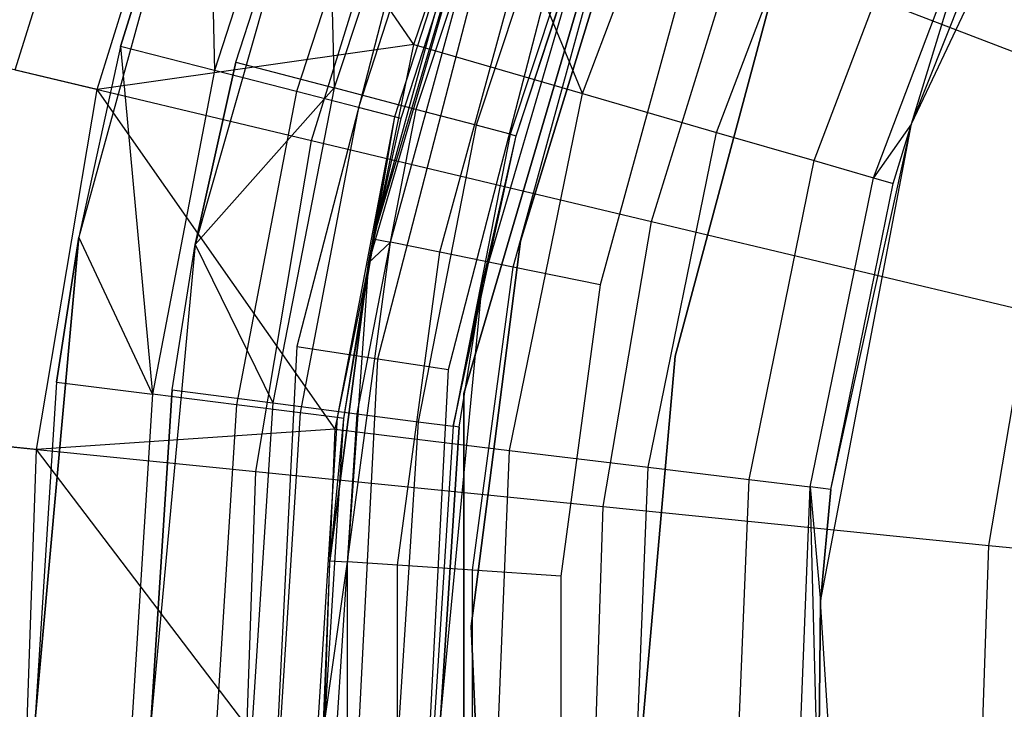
# Model space of a CAD drawing. Extents: x 5.4 to 34.8, y -14.7 to 14.7.
# Tile 144 of 251: x 17.8 to 18.6, y 0 to 0.6. Entities that reach past the tile are written whole.
import ezdxf

# ---------------------------------------------------------------- set-up
doc = ezdxf.new("R2010")
doc.units = 0
doc.header["$LTSCALE"] = 2.54
doc.layers.get('0').update_dxf_attribs({"color": 13, "linetype": 'CONTINUOUS'})

# ---------------------------------------------------------------- blocks, each defined once
blk = doc.blocks.new('BOHO_S_PM_7777_STL')
at = {"color": 0}
for p, q in [((18.52891, 0.5176, 21.7847), (18.70768, 0.89751, 21.7847)), ((18.52891, 0.5176, 21.7847), (18.70768, 0.89751, 21.7847)), ((17.75489, 0.5641, 14.94092), (17.85119, 0.87456, 14.94092)), ((17.75489, 0.5641, 14.94092), (17.85119, 0.87456, 14.94092)), ((17.82565, 0.54723, 18.92736), (17.91908, 0.84841, 18.92736)), ((17.82565, 0.54723, 18.92736), (17.91908, 0.84841, 18.92736)), ((18.09906, 0.58593, 19.29758), (17.91908, 0.84841, 18.92736)), ((18.09906, 0.58593, 19.29758), (17.91908, 0.84841, 18.92736)), ((18.01483, 0.83426, 21.77711), (17.92689, 0.56359, 21.77711)), ((18.01483, 0.83426, 21.77711), (17.92689, 0.56359, 21.77711)), ((18.24468, 0.54375, 19.52549), (18.35621, 0.83784, 19.52549)), ((18.24468, 0.54375, 19.52549), (18.35621, 0.83784, 19.52549)), ((17.92178, 0.82573, 21.65593), (17.8097, 0.41961, 21.65593)), ((17.92178, 0.82573, 21.65593), (17.8097, 0.41961, 21.65593)), ((17.92178, 0.82573, 21.75593), (17.84576, 0.58442, 21.75593)), ((17.84576, 0.58442, 21.75593), (17.92178, 0.82573, 21.65593)), ((17.92178, 0.82573, 21.75593), (17.84576, 0.58442, 21.75593)), ((17.84576, 0.58442, 21.75593), (17.92178, 0.82573, 21.65593)), ((17.92178, 0.82573, 21.75593), (17.92689, 0.56359, 21.77711)), ((17.92178, 0.82573, 21.75593), (17.92689, 0.56359, 21.77711)), ((18.14229, 0.28463, 21.42627), (18.30267, 0.83083, 21.42627)), ((18.30267, 0.83083, 21.17941), (18.14229, 0.28463, 21.17941)), ((18.14229, 0.28463, 21.42627), (18.30267, 0.83083, 21.42627)), ((18.30267, 0.83083, 21.17941), (18.14229, 0.28463, 21.17941)), ((18.02387, 0.81279, 21.65593), (17.91024, 0.41344, 21.65593)), ((18.02387, 0.81279, 21.65593), (17.91024, 0.41344, 21.65593)), ((17.94552, 0.57072, 21.67617), (18.02387, 0.81279, 21.67617)), ((17.94552, 0.57072, 21.67617), (18.02387, 0.81279, 21.67617)), ((17.94552, 0.57072, 21.67617), (18.02387, 0.81279, 21.65593)), ((17.94552, 0.57072, 21.67617), (18.02387, 0.81279, 21.65593)), ((18.02387, 0.81279, 21.67617), (18.03026, 0.5485, 21.72064)), ((18.02387, 0.81279, 21.67617), (18.03026, 0.5485, 21.72064)), ((18.11757, 0.81148, 21.72064), (18.03026, 0.5485, 21.72064)), ((18.11757, 0.81148, 21.72064), (18.03026, 0.5485, 21.72064)), ((18.08281, 0.80735, 21.82314), (17.9977, 0.54541, 21.82314)), ((18.08281, 0.80735, 21.82314), (17.9977, 0.54541, 21.82314)), ((18.13423, 0.78699, 21.88951), (18.05127, 0.53166, 21.88951)), ((18.13423, 0.78699, 21.88951), (18.05127, 0.53166, 21.88951)), ((18.18533, 0.78405, 21.78628), (18.10096, 0.52996, 21.78628)), ((18.18533, 0.78405, 21.78628), (18.10096, 0.52996, 21.78628)), ((18.36059, 0.51018, 19.77119), (18.46524, 0.78611, 19.77119)), ((18.36059, 0.51018, 19.77119), (18.46524, 0.78611, 19.77119)), ((18.01076, 0.50312, 14.64142), (18.09666, 0.78002, 14.64142)), ((18.01076, 0.50312, 14.64142), (18.09666, 0.78002, 14.64142)), ((18.16407, 0.77517, 21.96973), (18.08235, 0.52367, 21.96973)), ((18.16407, 0.77517, 21.96973), (18.08235, 0.52367, 21.96973)), ((18.1694, 0.77306, 22.05593), (18.05988, 0.39743, 26.05593)), ((18.1694, 0.77306, 22.05593), (18.05988, 0.39743, 26.05593)), ((18.06401, 0.41829, 26.05593), (18.1694, 0.77306, 22.05593)), ((18.06401, 0.41829, 26.05593), (18.1694, 0.77306, 22.05593)), ((18.1694, 0.77306, 22.05593), (18.08791, 0.52225, 22.05593)), ((18.1694, 0.77306, 22.05593), (18.08791, 0.52225, 22.05593)), ((18.09906, 0.58593, 19.29758), (18.15664, 0.75692, 19.29758)), ((18.09906, 0.58593, 19.29758), (18.15664, 0.75692, 19.29758)), ((18.23502, 0.76393, 21.86861), (18.15282, 0.51636, 21.86861)), ((18.23502, 0.76393, 21.86861), (18.15282, 0.51636, 21.86861)), ((18.24468, 0.54375, 19.52549), (18.15664, 0.75692, 19.29758)), ((18.24468, 0.54375, 19.52549), (18.15664, 0.75692, 19.29758)), ((18.26325, 0.7525, 21.96201), (18.18228, 0.50864, 21.96201)), ((18.26325, 0.7525, 21.96201), (18.18228, 0.50864, 21.96201)), ((18.18734, 0.50731, 22.06011), (18.2681, 0.75053, 22.06011)), ((18.18734, 0.50731, 22.06011), (18.2681, 0.75053, 22.06011)), ((18.44482, 0.48578, 20.03049), (18.54446, 0.74852, 20.03049)), ((18.44482, 0.48578, 20.03049), (18.54446, 0.74852, 20.03049)), ((18.10711, 0.74621, 21.22941), (17.99814, 0.32535, 21.22941)), ((18.10711, 0.74621, 21.22941), (17.99814, 0.32535, 21.22941)), ((18.15808, 0.3785, 26.15593), (18.2652, 0.74332, 26.15593)), ((18.15808, 0.3785, 26.15593), (18.2652, 0.74332, 26.15593)), ((18.18734, 0.50731, 22.06011), (18.2652, 0.74332, 26.15593)), ((18.18734, 0.50731, 22.06011), (18.2652, 0.74332, 26.15593)), ((18.28935, 0.73639, 22.49016), (18.19126, 0.41609, 22.49016)), ((18.19126, 0.41609, 20.29016), (18.28935, 0.73639, 20.29016)), ((18.28935, 0.73639, 22.49016), (18.19126, 0.41609, 22.49016)), ((18.19126, 0.41609, 20.29016), (18.28935, 0.73639, 20.29016)), ((18.49593, 0.47098, 20.299), (18.59254, 0.72571, 20.299)), ((18.49593, 0.47098, 20.299), (18.59254, 0.72571, 20.299)), ((18.52891, 0.5176, 20.57214), (18.59254, 0.72571, 20.299)), ((18.52891, 0.5176, 20.57214), (18.59254, 0.72571, 20.299)), ((18.06804, 0.31465, 21.21649), (18.17342, 0.72165, 21.21649)), ((18.06804, 0.31465, 21.21649), (18.17342, 0.72165, 21.21649)), ((18.52891, 0.5176, 20.57214), (18.60865, 0.71806, 20.57214)), ((18.52891, 0.5176, 21.7847), (18.60865, 0.71806, 20.57214)), ((18.52891, 0.5176, 20.57214), (18.60865, 0.71806, 20.57214)), ((18.52891, 0.5176, 21.7847), (18.60865, 0.71806, 20.57214)), ((18.1289, 0.30532, 21.17941), (18.23116, 0.70027, 21.17941)), ((18.1289, 0.30532, 21.17941), (18.23116, 0.70027, 21.17941)), ((18.06401, 0.41829, 26.05593), (18.13813, 0.68885, 26.05593)), ((18.06401, 0.41829, 26.05593), (18.13813, 0.68885, 26.05593)), ((18.07893, 0.41526, 26.13246), (18.15251, 0.68386, 26.13246)), ((18.07893, 0.41526, 26.13246), (18.15251, 0.68386, 26.13246)), ((18.12142, 0.40662, 26.19735), (18.19347, 0.66964, 26.19735)), ((18.12142, 0.40662, 26.19735), (18.19347, 0.66964, 26.19735)), ((18.30422, 0.43318, 14.38088), (18.37817, 0.6716, 14.38088)), ((18.30422, 0.43318, 14.38088), (18.37817, 0.6716, 14.38088)), ((18.37817, 0.6716, 14.38088), (18.69041, 0.55134, 14.16423)), ((18.37817, 0.6716, 14.38088), (18.69041, 0.55134, 14.16423)), ((18.185, 0.3937, 26.2407), (18.25476, 0.64835, 26.2407)), ((18.185, 0.3937, 26.2407), (18.25476, 0.64835, 26.2407)), ((18.32706, 0.62325, 26.25593), (18.26001, 0.37845, 26.25593)), ((18.32706, 0.62325, 26.25593), (18.26001, 0.37845, 26.25593)), ((18.32466, 0.31691, 22.49016), (18.40699, 0.62419, 22.49016)), ((18.40699, 0.62419, 20.29016), (18.32466, 0.31691, 20.29016)), ((18.40699, 0.62419, 20.29016), (18.32466, 0.31691, 20.29016)), ((18.32466, 0.31691, 22.49016), (18.40699, 0.62419, 22.49016)), ((17.82565, 0.54723, 18.92736), (17.61509, 0.59741, 18.53365)), ((17.82565, 0.54723, 18.92736), (17.61509, 0.59741, 18.53365)), ((17.84576, 0.58442, 21.75593), (17.8097, 0.41961, 21.75593)), ((17.84576, 0.58442, 21.75593), (17.8097, 0.41961, 21.75593)), ((17.84576, 0.58442, 21.75593), (17.8097, 0.41961, 21.65593)), ((17.84576, 0.58442, 21.75593), (17.8097, 0.41961, 21.65593)), ((18.09906, 0.58593, 19.29758), (17.82565, 0.54723, 18.92736)), ((18.09906, 0.58593, 19.29758), (17.82565, 0.54723, 18.92736)), ((17.92689, 0.56359, 21.77711), (17.84576, 0.58442, 21.75593)), ((17.84576, 0.58442, 21.75593), (17.87356, 0.28404, 21.77711)), ((17.84576, 0.58442, 21.75593), (17.87356, 0.28404, 21.77711)), ((17.92689, 0.56359, 21.77711), (17.84576, 0.58442, 21.75593)), ((18.03127, 0.25385, 19.29758), (18.09906, 0.58593, 19.29758)), ((18.03127, 0.25385, 19.29758), (18.09906, 0.58593, 19.29758)), ((18.09906, 0.58593, 19.29758), (18.24468, 0.54375, 19.52549)), ((18.09906, 0.58593, 19.29758), (18.24468, 0.54375, 19.52549)), ((17.91024, 0.41344, 21.67617), (17.94552, 0.57072, 21.67617)), ((17.94552, 0.57072, 21.67617), (17.91024, 0.41344, 21.65593)), ((17.91024, 0.41344, 21.67617), (17.94552, 0.57072, 21.67617)), ((17.94552, 0.57072, 21.67617), (17.91024, 0.41344, 21.65593)), ((17.94552, 0.57072, 21.67617), (18.03026, 0.5485, 21.72064)), ((17.94552, 0.57072, 21.67617), (18.03026, 0.5485, 21.72064)), ((17.75489, 0.5641, 14.94092), (18.01076, 0.50312, 14.64142)), ((17.75489, 0.5641, 14.94092), (18.01076, 0.50312, 14.64142)), ((17.92689, 0.56359, 21.77711), (17.87356, 0.28404, 21.77711)), ((17.92689, 0.56359, 21.77711), (17.87356, 0.28404, 21.77711)), ((17.9977, 0.54541, 21.82314), (17.92689, 0.56359, 21.77711)), ((17.9977, 0.54541, 21.82314), (17.92689, 0.56359, 21.77711)), ((17.7732, 0.23628, 18.92736), (17.82565, 0.54723, 18.92736)), ((17.7732, 0.23628, 18.92736), (17.82565, 0.54723, 18.92736)), ((18.03127, 0.25385, 19.29758), (17.82565, 0.54723, 18.92736)), ((18.03127, 0.25385, 19.29758), (17.82565, 0.54723, 18.92736)), ((18.03026, 0.5485, 21.72064), (17.91024, 0.41344, 21.67617)), ((18.03026, 0.5485, 21.72064), (17.91024, 0.41344, 21.67617)), ((17.9977, 0.54541, 21.82314), (17.94609, 0.27487, 21.82314)), ((17.9977, 0.54541, 21.82314), (17.94609, 0.27487, 21.82314)), ((18.03026, 0.5485, 21.72064), (17.97729, 0.27652, 21.72064)), ((18.03026, 0.5485, 21.72064), (17.97729, 0.27652, 21.72064)), ((18.05127, 0.53166, 21.88951), (17.9977, 0.54541, 21.82314)), ((18.05127, 0.53166, 21.88951), (17.9977, 0.54541, 21.82314)), ((18.10096, 0.52996, 21.78628), (18.03026, 0.5485, 21.72064)), ((18.10096, 0.52996, 21.78628), (18.03026, 0.5485, 21.72064)), ((18.18177, 0.23558, 19.52549), (18.24468, 0.54375, 19.52549)), ((18.18177, 0.23558, 19.52549), (18.24468, 0.54375, 19.52549)), ((18.24468, 0.54375, 19.52549), (18.36059, 0.51018, 19.77119)), ((18.24468, 0.54375, 19.52549), (18.36059, 0.51018, 19.77119)), ((18.05127, 0.53166, 21.88951), (18.00097, 0.26794, 21.88951)), ((18.05127, 0.53166, 21.88951), (18.00097, 0.26794, 21.88951)), ((18.10096, 0.52996, 21.78628), (18.04979, 0.26717, 21.78628)), ((18.10096, 0.52996, 21.78628), (18.04979, 0.26717, 21.78628)), ((18.08235, 0.52367, 21.96973), (18.05127, 0.53166, 21.88951)), ((18.08235, 0.52367, 21.96973), (18.05127, 0.53166, 21.88951)), ((18.15282, 0.51636, 21.86861), (18.10096, 0.52996, 21.78628)), ((18.15282, 0.51636, 21.86861), (18.10096, 0.52996, 21.78628)), ((18.08235, 0.52367, 21.96973), (18.0328, 0.26392, 21.96973)), ((18.08235, 0.52367, 21.96973), (18.0328, 0.26392, 21.96973)), ((18.08235, 0.52367, 21.96973), (18.03849, 0.2632, 22.05593)), ((18.08235, 0.52367, 21.96973), (18.03849, 0.2632, 22.05593)), ((18.08235, 0.52367, 21.96973), (18.05988, 0.39743, 22.05593)), ((18.08235, 0.52367, 21.96973), (18.05988, 0.39743, 22.05593)), ((18.08791, 0.52225, 22.05593), (18.05988, 0.39743, 26.05593)), ((18.08791, 0.52225, 22.05593), (18.05988, 0.39743, 26.05593)), ((18.08791, 0.52225, 22.05593), (18.05988, 0.39743, 22.05593)), ((18.08791, 0.52225, 22.05593), (18.05988, 0.39743, 22.05593)), ((18.08791, 0.52225, 22.05593), (18.08235, 0.52367, 21.96973)), ((18.08791, 0.52225, 22.05593), (18.08235, 0.52367, 21.96973)), ((18.15282, 0.51636, 21.86861), (18.10295, 0.26032, 21.86861)), ((18.15282, 0.51636, 21.86861), (18.10295, 0.26032, 21.86861)), ((18.18228, 0.50864, 21.96201), (18.15282, 0.51636, 21.86861)), ((18.18228, 0.50864, 21.96201), (18.15282, 0.51636, 21.86861)), ((18.30156, 0.22103, 19.77119), (18.36059, 0.51018, 19.77119)), ((18.30156, 0.22103, 19.77119), (18.36059, 0.51018, 19.77119)), ((18.36059, 0.51018, 19.77119), (18.44482, 0.48578, 20.03049)), ((18.36059, 0.51018, 19.77119), (18.44482, 0.48578, 20.03049)), ((18.45024, 0.10517, 21.7847), (18.52891, 0.5176, 21.7847)), ((18.45024, 0.10517, 21.7847), (18.52891, 0.5176, 21.7847)), ((18.45915, 0.2019, 20.57214), (18.52891, 0.5176, 21.7847)), ((18.45915, 0.2019, 20.57214), (18.52891, 0.5176, 21.7847)), ((18.52891, 0.5176, 20.57214), (18.49593, 0.47098, 20.299)), ((18.52891, 0.5176, 20.57214), (18.49593, 0.47098, 20.299)), ((18.51307, 0.46601, 20.57214), (18.52891, 0.5176, 20.57214)), ((18.51307, 0.46601, 20.57214), (18.52891, 0.5176, 20.57214)), ((18.51307, 0.46601, 20.57214), (18.52891, 0.5176, 21.7847)), ((18.51307, 0.46601, 20.57214), (18.52891, 0.5176, 21.7847)), ((18.52891, 0.5176, 20.57214), (18.52891, 0.5176, 21.7847)), ((18.52891, 0.5176, 20.57214), (18.52891, 0.5176, 21.7847)), ((17.96254, 0.21724, 14.64142), (18.01076, 0.50312, 14.64142)), ((17.96254, 0.21724, 14.64142), (18.01076, 0.50312, 14.64142)), ((18.01076, 0.50312, 14.64142), (18.30422, 0.43318, 14.38088)), ((18.01076, 0.50312, 14.64142), (18.30422, 0.43318, 14.38088)), ((18.18228, 0.50864, 21.96201), (18.13316, 0.25642, 21.96201)), ((18.18228, 0.50864, 21.96201), (18.13316, 0.25642, 21.96201)), ((18.13316, 0.25642, 21.96201), (18.18734, 0.50731, 22.06011)), ((18.13316, 0.25642, 21.96201), (18.18734, 0.50731, 22.06011)), ((18.15808, 0.3785, 26.15593), (18.18734, 0.50731, 22.06011)), ((18.15808, 0.3785, 22.06011), (18.18734, 0.50731, 22.06011)), ((18.15808, 0.3785, 26.15593), (18.18734, 0.50731, 22.06011)), ((18.15808, 0.3785, 22.06011), (18.18734, 0.50731, 22.06011)), ((18.18228, 0.50864, 21.96201), (18.18734, 0.50731, 22.06011)), ((18.18228, 0.50864, 21.96201), (18.18734, 0.50731, 22.06011)), ((18.38861, 0.21046, 20.03049), (18.44482, 0.48578, 20.03049)), ((18.38861, 0.21046, 20.03049), (18.44482, 0.48578, 20.03049)), ((18.44482, 0.48578, 20.03049), (18.49593, 0.47098, 20.299)), ((18.44482, 0.48578, 20.03049), (18.49593, 0.47098, 20.299)), ((18.44144, 0.20405, 20.299), (18.49593, 0.47098, 20.299)), ((18.44144, 0.20405, 20.299), (18.49593, 0.47098, 20.299)), ((18.49593, 0.47098, 20.299), (18.51307, 0.46601, 20.57214)), ((18.49593, 0.47098, 20.299), (18.51307, 0.46601, 20.57214)), ((18.45915, 0.2019, 20.57214), (18.51307, 0.46601, 20.57214)), ((18.45915, 0.2019, 20.57214), (18.51307, 0.46601, 20.57214)), ((18.2627, 0.18704, 14.38088), (18.30422, 0.43318, 14.38088)), ((18.2627, 0.18704, 14.38088), (18.30422, 0.43318, 14.38088)), ((18.30422, 0.43318, 14.38088), (18.6297, 0.35562, 14.16423)), ((18.30422, 0.43318, 14.38088), (18.6297, 0.35562, 14.16423)), ((17.77193, 0, 21.75593), (17.8097, 0.41961, 21.65593)), ((17.8097, 0.41961, 21.65593), (17.77193, 0, 21.65593)), ((17.77193, 0, 21.75593), (17.8097, 0.41961, 21.65593)), ((17.8097, 0.41961, 21.65593), (17.77193, 0, 21.65593)), ((17.8097, 0.41961, 21.75593), (17.79046, 0.29453, 21.75593)), ((17.79046, 0.29453, 21.75593), (17.8097, 0.41961, 21.65593)), ((17.79046, 0.29453, 21.75593), (17.8097, 0.41961, 21.65593)), ((17.8097, 0.41961, 21.75593), (17.79046, 0.29453, 21.75593)), ((17.87356, 0.28404, 21.77711), (17.8097, 0.41961, 21.75593)), ((17.87356, 0.28404, 21.77711), (17.8097, 0.41961, 21.75593)), ((17.8097, 0.41961, 21.65593), (17.8097, 0.41961, 21.75593)), ((17.8097, 0.41961, 21.65593), (17.8097, 0.41961, 21.75593)), ((18.05988, 0.39743, 26.05593), (18.06401, 0.41829, 26.05593)), ((18.05988, 0.39743, 26.05593), (18.06401, 0.41829, 26.05593)), ((18.06401, 0.41829, 26.05593), (18.07893, 0.41526, 26.13246)), ((18.06401, 0.41829, 26.05593), (18.07893, 0.41526, 26.13246)), ((17.91024, 0.41344, 21.65593), (17.87193, 0, 21.65593)), ((17.91024, 0.41344, 21.65593), (17.87193, 0, 21.65593)), ((17.89041, 0.28772, 21.67617), (17.91024, 0.41344, 21.67617)), ((17.89041, 0.28772, 21.67617), (17.91024, 0.41344, 21.67617)), ((17.89041, 0.28772, 21.67617), (17.91024, 0.41344, 21.65593)), ((17.89041, 0.28772, 21.67617), (17.91024, 0.41344, 21.65593)), ((17.91024, 0.41344, 21.67617), (17.97729, 0.27652, 21.72064)), ((17.91024, 0.41344, 21.67617), (17.97729, 0.27652, 21.72064)), ((17.91024, 0.41344, 21.67617), (17.91024, 0.41344, 21.65593)), ((17.91024, 0.41344, 21.67617), (17.91024, 0.41344, 21.65593)), ((18.04181, 0.13925, 26.13246), (18.07893, 0.41526, 26.13246)), ((18.04181, 0.13925, 26.13246), (18.07893, 0.41526, 26.13246)), ((18.05988, 0.39743, 26.05593), (18.07893, 0.41526, 26.13246)), ((18.05988, 0.39743, 26.05593), (18.07893, 0.41526, 26.13246)), ((18.12142, 0.40662, 26.19735), (18.07893, 0.41526, 26.13246)), ((18.12142, 0.40662, 26.19735), (18.07893, 0.41526, 26.13246)), ((18.19126, 0.41609, 22.49016), (18.14871, 0.08382, 22.49016)), ((18.14871, 0.08382, 20.29016), (18.19126, 0.41609, 20.29016)), ((18.19126, 0.41609, 22.49016), (18.14871, 0.08382, 22.49016)), ((18.14871, 0.08382, 20.29016), (18.19126, 0.41609, 20.29016)), ((18.19126, 0.41609, 22.49016), (18.19126, 0.41609, 20.29016)), ((18.19126, 0.41609, 22.49016), (18.19126, 0.41609, 20.29016)), ((18.08507, 0.13635, 26.19735), (18.12142, 0.40662, 26.19735)), ((18.08507, 0.13635, 26.19735), (18.12142, 0.40662, 26.19735)), ((18.185, 0.3937, 26.2407), (18.12142, 0.40662, 26.19735)), ((18.185, 0.3937, 26.2407), (18.12142, 0.40662, 26.19735)), ((18.05988, 0.39743, 22.05593), (18.02662, 0.14026, 26.05593)), ((18.02662, 0.14026, 26.05593), (18.05988, 0.39743, 26.05593)), ((18.05988, 0.39743, 22.05593), (18.02662, 0.14026, 26.05593)), ((18.02662, 0.14026, 26.05593), (18.05988, 0.39743, 26.05593)), ((18.05988, 0.39743, 22.05593), (18.03849, 0.2632, 22.05593)), ((18.05988, 0.39743, 22.05593), (18.03849, 0.2632, 22.05593)), ((18.05988, 0.39743, 26.05593), (18.04181, 0.13925, 26.13246)), ((18.05988, 0.39743, 26.05593), (18.04181, 0.13925, 26.13246)), ((18.05988, 0.39743, 22.05593), (18.05988, 0.39743, 26.05593)), ((18.05988, 0.39743, 22.05593), (18.05988, 0.39743, 26.05593)), ((18.14981, 0.13202, 26.2407), (18.185, 0.3937, 26.2407)), ((18.14981, 0.13202, 26.2407), (18.185, 0.3937, 26.2407)), ((18.26001, 0.37845, 26.25593), (18.185, 0.3937, 26.2407)), ((18.26001, 0.37845, 26.25593), (18.185, 0.3937, 26.2407)), ((18.12193, 0, 26.15593), (18.15808, 0.3785, 26.15593)), ((18.12193, 0, 26.15593), (18.15808, 0.3785, 26.15593)), ((18.15808, 0.3785, 22.06011), (18.13316, 0.25642, 21.96201)), ((18.15808, 0.3785, 22.06011), (18.13316, 0.25642, 21.96201)), ((18.13835, 0.25575, 22.06011), (18.15808, 0.3785, 26.15593)), ((18.13835, 0.25575, 22.06011), (18.15808, 0.3785, 26.15593)), ((18.13835, 0.25575, 22.06011), (18.15808, 0.3785, 22.06011)), ((18.13835, 0.25575, 22.06011), (18.15808, 0.3785, 22.06011)), ((18.15808, 0.3785, 22.06011), (18.15808, 0.3785, 26.15593)), ((18.15808, 0.3785, 22.06011), (18.15808, 0.3785, 26.15593)), ((18.26001, 0.37845, 26.25593), (18.22618, 0.12691, 26.25593)), ((18.26001, 0.37845, 26.25593), (18.22618, 0.12691, 26.25593)), ((18.59561, 0.15355, 14.16423), (18.6297, 0.35562, 14.16423)), ((18.59561, 0.15355, 14.16423), (18.6297, 0.35562, 14.16423)), ((17.99814, 0.32535, 21.22941), (17.97612, -0.10882, 21.22941)), ((17.99814, 0.32535, 21.22941), (17.97612, -0.10882, 21.22941)), ((17.99814, 0.32535, 21.22941), (18.06804, 0.31465, 21.21649)), ((17.99814, 0.32535, 21.22941), (18.06804, 0.31465, 21.21649)), ((18.04674, -0.10524, 21.21649), (18.06804, 0.31465, 21.21649)), ((18.04674, -0.10524, 21.21649), (18.06804, 0.31465, 21.21649)), ((18.06804, 0.31465, 21.21649), (18.1289, 0.30532, 21.17941)), ((18.06804, 0.31465, 21.21649), (18.1289, 0.30532, 21.17941)), ((18.29693, 0, 22.49016), (18.32466, 0.31691, 22.49016)), ((18.32466, 0.31691, 20.29016), (18.29693, 0, 20.29016)), ((18.32466, 0.31691, 20.29016), (18.29693, 0, 20.29016)), ((18.29693, 0, 22.49016), (18.32466, 0.31691, 22.49016)), ((18.32466, 0.31691, 20.29016), (18.32466, 0.31691, 22.49016)), ((18.32466, 0.31691, 20.29016), (18.32466, 0.31691, 22.49016)), ((18.10824, -0.10212, 21.17941), (18.1289, 0.30532, 21.17941)), ((18.10824, -0.10212, 21.17941), (18.1289, 0.30532, 21.17941)), ((17.79046, 0.29453, 21.75593), (17.77193, 0, 21.75593)), ((17.79046, 0.29453, 21.75593), (17.77193, 0, 21.75593)), ((17.79046, 0.29453, 21.75593), (17.87356, 0.28404, 21.77711)), ((17.79046, 0.29453, 21.75593), (17.87356, 0.28404, 21.77711)), ((17.87356, 0.28404, 21.77711), (17.85569, 0, 21.77711)), ((17.87356, 0.28404, 21.77711), (17.85569, 0, 21.77711)), ((17.87193, 0, 21.67617), (17.89041, 0.28772, 21.67617)), ((17.89041, 0.28772, 21.67617), (17.87193, 0, 21.65593)), ((17.89041, 0.28772, 21.67617), (17.87193, 0, 21.65593)), ((17.87193, 0, 21.67617), (17.89041, 0.28772, 21.67617)), ((17.94609, 0.27487, 21.82314), (17.87356, 0.28404, 21.77711)), ((17.94609, 0.27487, 21.82314), (17.87356, 0.28404, 21.77711)), ((17.89041, 0.28772, 21.67617), (17.97729, 0.27652, 21.72064)), ((17.89041, 0.28772, 21.67617), (17.97729, 0.27652, 21.72064)), ((18.14229, -0.28463, 21.42627), (18.14229, 0.28463, 21.42627)), ((18.14229, 0.28463, 21.17941), (18.14229, -0.28463, 21.17941)), ((18.14229, 0.28463, 21.42627), (18.14229, 0.28463, 21.17941)), ((18.14229, 0.28463, 21.42627), (18.14229, 0.28463, 21.17941)), ((18.14229, -0.28463, 21.42627), (18.14229, 0.28463, 21.42627)), ((18.14229, 0.28463, 21.17941), (18.14229, -0.28463, 21.17941)), ((17.94609, 0.27487, 21.82314), (17.9288, 0, 21.82314)), ((17.94609, 0.27487, 21.82314), (17.9288, 0, 21.82314)), ((18.00097, 0.26794, 21.88951), (17.94609, 0.27487, 21.82314)), ((18.00097, 0.26794, 21.88951), (17.94609, 0.27487, 21.82314)), ((17.97729, 0.27652, 21.72064), (17.95954, 0, 21.72064)), ((17.97729, 0.27652, 21.72064), (17.95954, 0, 21.72064)), ((17.97729, 0.27652, 21.72064), (18.04979, 0.26717, 21.78628)), ((17.97729, 0.27652, 21.72064), (18.04979, 0.26717, 21.78628)), ((18.00097, 0.26794, 21.88951), (17.98411, 0, 21.88951)), ((18.00097, 0.26794, 21.88951), (17.98411, 0, 21.88951)), ((18.0328, 0.26392, 21.96973), (18.00097, 0.26794, 21.88951)), ((18.0328, 0.26392, 21.96973), (18.00097, 0.26794, 21.88951)), ((18.0328, 0.26392, 21.96973), (18.0162, 0, 21.96973)), ((18.0328, 0.26392, 21.96973), (18.0162, 0, 21.96973)), ((18.04979, 0.26717, 21.78628), (18.03263, 0, 21.78628)), ((18.04979, 0.26717, 21.78628), (18.03263, 0, 21.78628)), ((18.03849, 0.2632, 22.05593), (18.0328, 0.26392, 21.96973)), ((18.03849, 0.2632, 22.05593), (18.0328, 0.26392, 21.96973)), ((18.04979, 0.26717, 21.78628), (18.10295, 0.26032, 21.86861)), ((18.04979, 0.26717, 21.78628), (18.10295, 0.26032, 21.86861)), ((17.7732, 0.23628, 18.92736), (17.55783, 0.25795, 18.53365)), ((17.7732, 0.23628, 18.92736), (17.55783, 0.25795, 18.53365)), ((18.03849, 0.2632, 22.05593), (18.02193, 0, 26.05593)), ((18.03849, 0.2632, 22.05593), (18.02193, 0, 26.05593)), ((18.03849, 0.2632, 22.05593), (18.02193, 0, 22.05593)), ((18.03849, 0.2632, 22.05593), (18.02193, 0, 22.05593)), ((18.03849, 0.2632, 22.05593), (18.02662, 0.14026, 26.05593)), ((18.03849, 0.2632, 22.05593), (18.02662, 0.14026, 26.05593)), ((18.10295, 0.26032, 21.86861), (18.08624, 0, 21.86861)), ((18.10295, 0.26032, 21.86861), (18.08624, 0, 21.86861)), ((18.10295, 0.26032, 21.86861), (18.13316, 0.25642, 21.96201)), ((18.10295, 0.26032, 21.86861), (18.13316, 0.25642, 21.96201)), ((18.13316, 0.25642, 21.96201), (18.1167, 0, 21.96201)), ((18.13316, 0.25642, 21.96201), (18.1167, 0, 21.96201)), ((18.12193, 0, 22.06011), (18.13835, 0.25575, 22.06011)), ((18.13835, 0.25575, 22.06011), (18.12193, 0, 26.15593)), ((18.13835, 0.25575, 22.06011), (18.12193, 0, 26.15593)), ((18.12193, 0, 22.06011), (18.13835, 0.25575, 22.06011)), ((18.13835, 0.25575, 22.06011), (18.13316, 0.25642, 21.96201)), ((18.13835, 0.25575, 22.06011), (18.13316, 0.25642, 21.96201)), ((18.03127, 0.25385, 19.29758), (17.7732, 0.23628, 18.92736)), ((18.03127, 0.25385, 19.29758), (17.7732, 0.23628, 18.92736)), ((18.01762, -0.0848, 19.29758), (18.03127, 0.25385, 19.29758)), ((18.01762, -0.0848, 19.29758), (18.03127, 0.25385, 19.29758)), ((18.03127, 0.25385, 19.29758), (18.18177, 0.23558, 19.52549)), ((18.03127, 0.25385, 19.29758), (18.18177, 0.23558, 19.52549)), ((17.70082, 0.24357, 14.94092), (17.96254, 0.21724, 14.64142)), ((17.70082, 0.24357, 14.94092), (17.96254, 0.21724, 14.64142)), ((17.76266, -0.07888, 18.92736), (17.7732, 0.23628, 18.92736)), ((17.76266, -0.07888, 18.92736), (17.7732, 0.23628, 18.92736)), ((18.01762, -0.0848, 19.29758), (17.7732, 0.23628, 18.92736)), ((18.01762, -0.0848, 19.29758), (17.7732, 0.23628, 18.92736)), ((18.1691, -0.0787, 19.52549), (18.18177, 0.23558, 19.52549)), ((18.1691, -0.0787, 19.52549), (18.18177, 0.23558, 19.52549)), ((18.18177, 0.23558, 19.52549), (18.30156, 0.22103, 19.77119)), ((18.18177, 0.23558, 19.52549), (18.30156, 0.22103, 19.77119)), ((17.95285, -0.07252, 14.64142), (17.96254, 0.21724, 14.64142)), ((17.95285, -0.07252, 14.64142), (17.96254, 0.21724, 14.64142)), ((17.96254, 0.21724, 14.64142), (18.2627, 0.18704, 14.38088)), ((17.96254, 0.21724, 14.64142), (18.2627, 0.18704, 14.38088)), ((18.28968, -0.07384, 19.77119), (18.30156, 0.22103, 19.77119)), ((18.28968, -0.07384, 19.77119), (18.30156, 0.22103, 19.77119)), ((18.30156, 0.22103, 19.77119), (18.38861, 0.21046, 20.03049)), ((18.30156, 0.22103, 19.77119), (18.38861, 0.21046, 20.03049)), ((18.37729, -0.07031, 20.03049), (18.38861, 0.21046, 20.03049)), ((18.37729, -0.07031, 20.03049), (18.38861, 0.21046, 20.03049)), ((18.38861, 0.21046, 20.03049), (18.44144, 0.20405, 20.299)), ((18.38861, 0.21046, 20.03049), (18.44144, 0.20405, 20.299)), ((18.43047, -0.06816, 20.299), (18.44144, 0.20405, 20.299)), ((18.43047, -0.06816, 20.299), (18.44144, 0.20405, 20.299)), ((18.45915, 0.2019, 20.57214), (18.44144, 0.20405, 20.299)), ((18.44144, 0.20405, 20.299), (18.45024, 0.10517, 20.57214)), ((18.45915, 0.2019, 20.57214), (18.44144, 0.20405, 20.299)), ((18.44829, -0.06745, 20.57214), (18.44144, 0.20405, 20.299)), ((18.44829, -0.06745, 20.57214), (18.44144, 0.20405, 20.299)), ((18.44144, 0.20405, 20.299), (18.45024, 0.10517, 20.57214)), ((18.45024, 0.10517, 20.57214), (18.45915, 0.2019, 20.57214)), ((18.45915, 0.2019, 20.57214), (18.45024, 0.10517, 21.7847)), ((18.45915, 0.2019, 20.57214), (18.45024, 0.10517, 21.7847)), ((18.45024, 0.10517, 20.57214), (18.45915, 0.2019, 20.57214)), ((18.25435, -0.06244, 14.38088), (18.2627, 0.18704, 14.38088)), ((18.25435, -0.06244, 14.38088), (18.2627, 0.18704, 14.38088)), ((18.2627, 0.18704, 14.38088), (18.59561, 0.15355, 14.16423)), ((18.2627, 0.18704, 14.38088), (18.59561, 0.15355, 14.16423)), ((18.58876, -0.05126, 14.16423), (18.59561, 0.15355, 14.16423)), ((18.58876, -0.05126, 14.16423), (18.59561, 0.15355, 14.16423)), ((18.59561, 0.15355, 14.16423), (18.95497, 0.1174, 13.99558)), ((18.59561, 0.15355, 14.16423), (18.95497, 0.1174, 13.99558)), ((18.02193, 0, 26.05593), (18.02662, 0.14026, 26.05593)), ((18.02193, 0, 26.05593), (18.02662, 0.14026, 26.05593)), ((18.02193, 0, 26.05593), (18.04181, 0.13925, 26.13246)), ((18.02193, 0, 26.05593), (18.04181, 0.13925, 26.13246)), ((18.02662, 0.14026, 26.05593), (18.04181, 0.13925, 26.13246)), ((18.02662, 0.14026, 26.05593), (18.04181, 0.13925, 26.13246)), ((18.04181, -0.13925, 26.13246), (18.04181, 0.13925, 26.13246)), ((18.08507, 0.13635, 26.19735), (18.04181, 0.13925, 26.13246)), ((18.04181, -0.13925, 26.13246), (18.04181, 0.13925, 26.13246)), ((18.08507, 0.13635, 26.19735), (18.04181, 0.13925, 26.13246)), ((18.08507, -0.13635, 26.19735), (18.08507, 0.13635, 26.19735)), ((18.14981, 0.13202, 26.2407), (18.08507, 0.13635, 26.19735)), ((18.08507, -0.13635, 26.19735), (18.08507, 0.13635, 26.19735)), ((18.14981, 0.13202, 26.2407), (18.08507, 0.13635, 26.19735)), ((18.14981, -0.13202, 26.2407), (18.14981, 0.13202, 26.2407)), ((18.22618, 0.12691, 26.25593), (18.14981, 0.13202, 26.2407)), ((18.14981, -0.13202, 26.2407), (18.14981, 0.13202, 26.2407)), ((18.22618, 0.12691, 26.25593), (18.14981, 0.13202, 26.2407)), ((18.22618, 0.12691, 26.25593), (18.22618, -0.12691, 26.25593)), ((18.22618, 0.12691, 26.25593), (18.22618, -0.12691, 26.25593)), ((18.44829, -0.06745, 20.57214), (18.45024, 0.10517, 20.57214)), ((18.45024, 0.10517, 21.7847), (18.44829, -0.06745, 20.57214)), ((18.45024, 0.10517, 21.7847), (18.44829, -0.06745, 20.57214)), ((18.44829, -0.06745, 20.57214), (18.45024, 0.10517, 20.57214)), ((18.4766, -0.31386, 21.7847), (18.45024, 0.10517, 21.7847)), ((18.45024, 0.10517, 21.7847), (18.45024, 0.10517, 20.57214)), ((18.45024, 0.10517, 21.7847), (18.45024, 0.10517, 20.57214)), ((18.4766, -0.31386, 21.7847), (18.45024, 0.10517, 21.7847)), ((18.14871, 0.08382, 22.49016), (18.16293, -0.25086, 22.49016)), ((18.16293, -0.25086, 20.29016), (18.14871, 0.08382, 20.29016)), ((18.14871, 0.08382, 22.49016), (18.16293, -0.25086, 22.49016)), ((18.14871, 0.08382, 22.49016), (18.14871, 0.08382, 20.29016)), ((18.16293, -0.25086, 20.29016), (18.14871, 0.08382, 20.29016)), ((18.14871, 0.08382, 22.49016), (18.14871, 0.08382, 20.29016))]:
    blk.add_line(p, q, dxfattribs=at)

msp = doc.modelspace()

# ---------------------------------------------------------------- block references
at = {"color": 0}
msp.add_blockref('BOHO_S_PM_7777_STL', (0, 0), dxfattribs=at)

doc.saveas('drawing.dxf')
